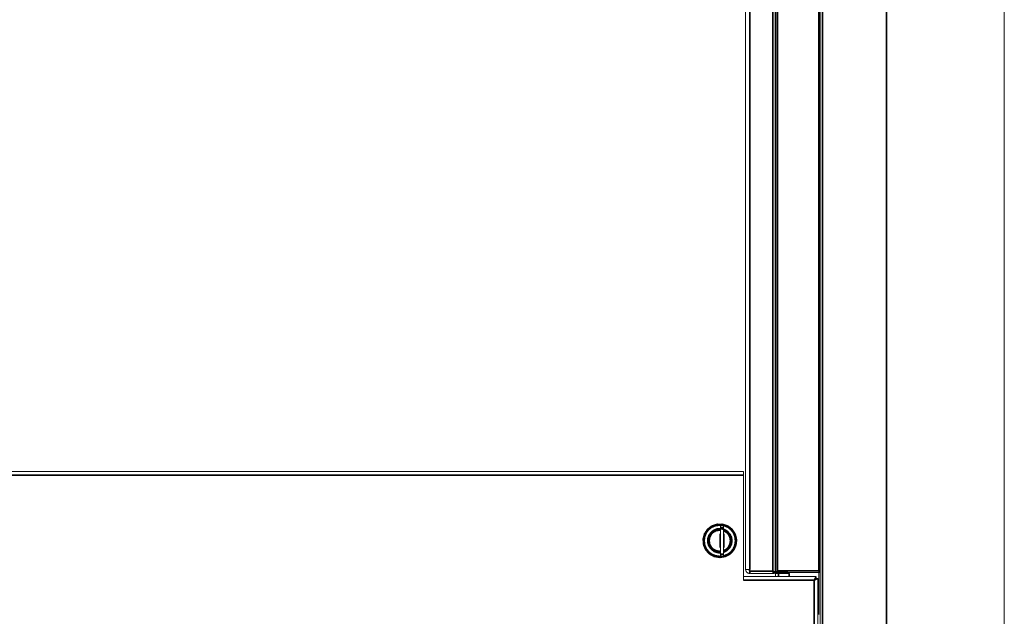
# Model space of a CAD drawing. Header units: millimetres. Extents: x 4 to 1188, y 1 to 840.
# Tile 98 of 256: x 539 to 634, y 384 to 442. Entities that reach past the tile are written whole.
import ezdxf

# ---------------------------------------------------------------- set-up
doc = ezdxf.new("R2010")
doc.units = ezdxf.units.MM
doc.layers.add('1', color=7, linetype='Continuous')

msp = doc.modelspace()

# ---------------------------------------------------------------- linework, layer by layer
at = {"layer": '1', "color": 154, "linetype": 'Continuous', "lineweight": 13}
for p, q in [((612.0106, 387.9319), (612.0106, 498.8605)), ((616.2963, 498.8605), (616.2963, 387.9319)), ((609.0678, 491.1105), (609.0678, 388.2247)), ((611.9249, 491.2105), (611.9249, 387.9676)), ((430.8821, 397.7176), (608.8535, 397.7176)), ((608.8535, 387.1747), (608.8535, 397.3605)), ((606.6392, 392.4319), (606.9249, 392.4319)), ((606.5678, 391.6605), (606.5678, 390.3462)), ((606.9963, 390.3462), (606.9963, 391.6605)), ((606.9249, 389.5176), (606.6392, 389.5176)), ((609.4678, 388.2247), (609.4678, 388.039)), ((609.4678, 387.9676), (609.4678, 388.039)), ((611.7821, 387.8247), (609.6106, 387.8247)), ((611.9821, 387.5247), (611.9821, 387.8105)), ((616.2963, 387.9319), (612.0106, 387.9319)), ((613.2963, 387.8105), (612.2678, 387.8105)), ((613.1535, 387.8105), (613.1535, 387.8192)), ((613.2963, 387.9322), (613.2963, 387.5334)), ((608.8538, 387.1747), (608.8535, 387.1747)), ((608.8538, 387.5319), (615.8904, 387.5319)), ((613.2963, 387.5247), (612.2678, 387.5247)), ((616.0821, 387.3403), (615.9106, 387.3403)), ((616.0821, 387.3403), (616.0821, 358.8605))]:
    msp.add_line(p, q, dxfattribs=at)
at = {"layer": '1', "color": 154, "linetype": 'Continuous', "lineweight": 35}
for p, q in [((612.1535, 498.8605), (612.1535, 388.0747)), ((616.1535, 388.0747), (616.1535, 498.8605)), ((609.4678, 491.1105), (609.4678, 388.2247)), ((611.7106, 388.039), (611.7106, 491.2105)), ((608.8535, 397.3605), (430.8821, 397.3605)), ((606.9249, 392.239), (606.6392, 392.239)), ((606.6392, 389.7105), (606.9249, 389.7105)), ((609.4678, 388.1105), (609.4678, 387.8247)), ((609.4678, 388.039), (611.7106, 388.039)), ((613.1535, 387.9247), (611.9821, 387.9247)), ((612.1535, 388.0747), (616.1535, 388.0747)), ((612.2678, 387.8105), (612.2678, 387.5247)), ((613.2963, 387.5247), (613.2963, 387.8105)), ((615.7249, 387.1747), (608.8538, 387.1747)), ((615.7249, 358.8605), (615.7249, 387.1747)), ((615.8904, 387.3605), (615.8904, 387.5319))]:
    msp.add_line(p, q, dxfattribs=at)
at = {"layer": '1', "color": 154, "linetype": 'Continuous', "lineweight": 13}
for points, knots in [([(616.2963, 358.9319), (616.2963, 405.5747), (616.2963, 452.289), (616.2963, 498.9319)], [0, 0, 0.3331633, 0.6668367, 1, 1]), ([(616.1535, 383.8605), (616.1535, 387.5319), (616.1535, 493.8605)], [0, 0, 0.0333766, 1, 1]), ([(634.1535, 358.8605), (634.1535, 386.8662), (634.1535, 442.8776), (634.1535, 468.7176)], [0, 0, 0.2549285, 0.7647854, 1, 1]), ([(608.8535, 397.3605), (608.8535, 397.4708), (608.8535, 397.5704), (608.8535, 397.6494), (608.8535, 397.7001), (608.8535, 397.7176)], [0, 0, 0.1999952, 0.3999961, 0.5999993, 0.7999914, 1, 1]), ([(608.2106, 391.0033), (608.205, 391.139), (608.0723, 391.6632), (607.7765, 392.116), (607.3497, 392.4482), (606.8382, 392.6238), (606.2974, 392.6238), (605.7859, 392.4482), (605.3591, 392.116), (605.0633, 391.6632), (604.9305, 391.139), (604.9752, 390.6), (605.1924, 390.1048), (605.5587, 389.7069), (606.0343, 389.4495), (606.5678, 389.3605), (607.1012, 389.4495), (607.5768, 389.7069), (607.9431, 390.1048), (608.1604, 390.6), (608.2106, 391.0033)], [0, 0, 0.0132122, 0.065837, 0.1184618, 0.1710854, 0.22371, 0.276334, 0.3289594, 0.3815837, 0.434208, 0.4868327, 0.539457, 0.5920816, 0.6447057, 0.6973303, 0.7499543, 0.8025791, 0.8552036, 0.9078283, 0.9604529, 1, 1]), ([(608.1571, 391.0033), (608.1029, 390.592), (608.0497, 390.4292), (607.9441, 390.2087), (607.7423, 389.9326), (607.6916, 389.8795), (607.3624, 389.627), (607.2762, 389.5806), (606.9791, 389.4682), (606.7144, 389.4208), (606.5678, 389.414), (606.1564, 389.4682), (606.1329, 389.4747), (605.7731, 389.627), (605.61, 389.735), (605.444, 389.8795), (605.2165, 390.1667), (605.1914, 390.2087), (605.0326, 390.592), (605.0056, 390.7113), (604.9785, 391.0033), (605.0056, 391.2954), (605.0326, 391.4147), (605.1914, 391.798), (605.2165, 391.84), (605.444, 392.1271), (605.61, 392.2716), (605.7731, 392.3797), (606.1329, 392.5319), (606.1564, 392.5385), (606.5678, 392.5926), (606.7144, 392.5858), (606.9791, 392.5385), (607.2762, 392.426), (607.3624, 392.3797), (607.6916, 392.1271), (607.7423, 392.074), (607.9441, 391.798), (608.0497, 391.5774), (608.1029, 391.4147), (608.1571, 391.0033)], [0, 0, 0.0416247, 0.058805, 0.0833359, 0.1176464, 0.1250124, 0.1666372, 0.1764575, 0.2083265, 0.2353044, 0.2500323, 0.2916565, 0.2941124, 0.3333013, 0.3529327, 0.3750151, 0.411766, 0.4166768, 0.4583014, 0.4705758, 0.5000002, 0.5294246, 0.5416991, 0.5833236, 0.588234, 0.6249851, 0.6470674, 0.6666988, 0.7058878, 0.7083437, 0.7499679, 0.7646958, 0.7916737, 0.8235429, 0.8333631, 0.8749878, 0.8823536, 0.9166641, 0.9411954, 0.9583753, 1, 1]), ([(606.6392, 392.239), (606.6392, 392.3397), (606.6392, 392.4078), (606.6392, 392.4319)], [0, 0, 0.3333339, 0.6666662, 1, 1]), ([(606.9249, 392.4319), (606.9249, 392.4078), (606.9249, 392.3397), (606.9249, 392.239)], [0, 0, 0.3333338, 0.6666661, 1, 1]), ([(606.6391, 392.1072), (606.452, 392.1044), (606.3214, 392.0827), (606.0142, 391.9621), (605.7562, 391.7564), (605.6721, 391.6541), (605.5703, 391.4837), (605.4848, 391.2335), (605.473, 391.1683), (605.473, 390.8383), (605.4848, 390.7731), (605.5703, 390.5229), (605.6721, 390.3526), (605.7562, 390.2503), (606.0142, 390.0445), (606.3214, 389.9239), (606.452, 389.9022), (606.6391, 389.8994)], [0, 0, 0.0517899, 0.0884499, 0.179814, 0.2711789, 0.3078399, 0.3627893, 0.4359794, 0.4543181, 0.5456824, 0.5640211, 0.6372112, 0.6921596, 0.7288206, 0.8201854, 0.9115496, 0.9482097, 1, 1]), ([(605.9191, 391.8961), (605.9191, 391.8961), (606.2268, 392.0529)], [0, 0, 0.0001249, 1, 1]), ([(606.5677, 392.1069), (606.5678, 392.1069), (606.6391, 392.1032)], [0, 0, 0.0009258, 1, 1]), ([(606.6392, 392.239), (606.6392, 391.4031), (606.6392, 390.5464), (606.6392, 389.7105)], [0, 0, 0.333334, 0.6666677, 1, 1]), ([(606.9249, 392.239), (606.9249, 391.4031), (606.9249, 390.5464), (606.9249, 389.7105)], [0, 0, 0.333334, 0.6666677, 1, 1]), ([(607.6749, 391.0033), (607.6257, 391.3297), (607.5792, 391.4536), (607.4825, 391.627), (607.3086, 391.8261), (607.2581, 391.8689), (606.9723, 392.0339), (606.9249, 392.0509)], [0, 0, 0.2405509, 0.3370758, 0.4817543, 0.674452, 0.7227377, 0.9632876, 1, 1]), ([(607.1195, 391.9591), (607.1196, 391.959), (607.2164, 391.8961), (607.4606, 391.652), (607.6173, 391.3443), (607.6472, 391.2328), (607.6713, 391.0033)], [0, 0, 0.0000259, 0.1002711, 0.3999036, 0.6995428, 0.7997874, 1, 1]), ([(606.2268, 389.9538), (605.9191, 390.1105), (605.8293, 390.1832), (605.675, 390.3547), (605.5596, 390.5545), (605.5182, 390.6623), (605.4642, 391.0033), (605.5182, 391.3443)], [0, 0, 0.1997896, 0.2666267, 0.4001248, 0.5336216, 0.6004622, 0.8002514, 1, 1]), ([(607.6713, 391.0033), (607.6472, 390.7739), (607.6173, 390.6623), (607.4606, 390.3547), (607.2164, 390.1105), (607.1196, 390.0476), (606.9249, 389.9609)], [0, 0, 0.1689695, 0.253574, 0.5064518, 0.7593267, 0.8439304, 1, 1]), ([(606.9249, 389.9557), (606.9723, 389.9727), (607.2581, 390.1377), (607.3086, 390.1806), (607.4825, 390.3796), (607.5792, 390.553), (607.6257, 390.677), (607.6749, 391.0033)], [0, 0, 0.0367115, 0.2772599, 0.3255476, 0.5182453, 0.6629211, 0.759446, 1, 1]), ([(606.6391, 389.9035), (606.5678, 389.8997), (606.3815, 389.9293)], [0, 0, 0.2747839, 1, 1]), ([(606.6392, 389.5176), (606.6392, 389.5417), (606.6392, 389.6098), (606.6392, 389.7105)], [0, 0, 0.3333306, 0.6666574, 1, 1]), ([(606.9249, 389.7105), (606.9249, 389.6098), (606.9249, 389.5417), (606.9249, 389.5176)], [0, 0, 0.3333426, 0.6666694, 1, 1]), ([(607.3341, 389.5705), (607.4712, 389.6312), (607.8684, 389.9996)], [0, 0, 0.2168359, 1, 1]), ([(609.0678, 388.2247), (609.0982, 388.0717), (609.1849, 387.9419), (609.3147, 387.8552), (609.4678, 387.8247)], [0, 0, 0.2499994, 0.5000054, 0.7500075, 1, 1]), ([(609.4678, 388.2247), (609.3147, 388.2247), (609.1849, 388.2247), (609.0982, 388.2247), (609.0678, 388.2247)], [0, 0, 0.2499918, 0.4999893, 0.7499945, 1, 1]), ([(609.3535, 388.2247), (609.3622, 388.181), (609.387, 388.1439), (609.424, 388.1192), (609.4678, 388.1105)], [0, 0, 0.2500109, 0.4999956, 0.7499939, 1, 1]), ([(609.6106, 387.8247), (609.6099, 387.8247), (609.5562, 387.8355), (609.5452, 387.8406), (609.5102, 387.866), (609.4986, 387.879), (609.4789, 387.9124), (609.475, 387.9226), (609.4682, 387.9569), (609.4678, 387.9676)], [0, 0, 0.0036166, 0.2852989, 0.3456387, 0.5517329, 0.6294502, 0.7909374, 0.833414, 0.9622486, 1, 1]), ([(611.9249, 387.9676), (611.914, 387.9129), (611.8831, 387.8666), (611.8367, 387.8356), (611.7821, 387.8247)], [0, 0, 0.2500017, 0.5000136, 0.7499983, 1, 1]), ([(611.9821, 387.9247), (611.9821, 387.881), (611.9821, 387.8439), (611.9821, 387.8192), (611.9821, 387.8105)], [0, 0, 0.2499878, 0.4999938, 0.749993, 1, 1]), ([(611.9821, 387.8105), (612.0038, 387.8105), (612.0657, 387.8105), (612.1584, 387.8105), (612.2678, 387.8105)], [0, 0, 0.2500003, 0.5, 0.7499997, 1, 1]), ([(612.1535, 388.0747), (612.0988, 388.0201), (612.0525, 387.9737), (612.0215, 387.9428), (612.0134, 387.9346), (612.0106, 387.9319)], [0, 0, 0.2874131, 0.554309, 0.7890389, 0.8963863, 1, 1]), ([(616.2963, 387.9319), (616.2936, 387.9346), (616.2855, 387.9428), (616.2545, 387.9737), (616.2082, 388.0201), (616.1535, 388.0747)], [0, 0, 0.1036085, 0.2109539, 0.4456792, 0.71257, 1, 1]), ([(608.8538, 387.1747), (608.8538, 387.269), (608.8538, 387.3801), (608.8538, 387.4669), (608.8538, 387.5192), (608.8538, 387.5319)], [0, 0, 0.1702258, 0.3900742, 0.609917, 0.8297654, 1, 1]), ([(612.2678, 387.5247), (612.1584, 387.5247), (612.0657, 387.5247), (612.0038, 387.5247), (611.9821, 387.5247)], [0, 0, 0.2500003, 0.5, 0.7499997, 1, 1]), ([(615.7213, 387.2166), (615.7198, 387.2134), (615.7178, 387.2063), (615.7173, 387.2025), (615.7171, 387.1984), (615.7173, 387.1944), (615.7175, 387.1923), (615.7178, 387.1903), (615.7188, 387.1865), (615.72, 387.1829), (615.7209, 387.1809), (615.7232, 387.1769), (615.7249, 387.1747)], [0, 0, 0.0787704, 0.2454955, 0.3323763, 0.4249372, 0.5175955, 0.5653977, 0.6091816, 0.6988305, 0.7850582, 0.8335206, 0.9382032, 1, 1]), ([(615.8904, 387.5319), (615.8851, 387.5239), (615.8824, 387.5192), (615.8727, 387.5016), (615.854, 387.4669), (615.838, 387.4369), (615.8217, 387.4063), (615.8077, 387.3801), (615.8035, 387.3722), (615.7844, 387.336), (615.7614, 387.2928), (615.7378, 387.2482), (615.7213, 387.2166)], [0, 0, 0.1374304, 0.1737589, 0.2707925, 0.4034304, 0.4948207, 0.5772594, 0.6427362, 0.6616426, 0.7451772, 0.840151, 0.9345569, 1, 1]), ([(615.8904, 387.3605), (615.8851, 387.3563), (615.8824, 387.3538), (615.8727, 387.3447), (615.854, 387.3266), (615.8528, 387.3255), (615.838, 387.3111), (615.8077, 387.2815), (615.7843, 387.2586), (615.7614, 387.2361), (615.7378, 387.2129), (615.7213, 387.1965)], [0, 0, 0.1215677, 0.1547652, 0.2432805, 0.3699317, 0.377238, 0.4603706, 0.6128478, 0.7216133, 0.8244535, 0.9279217, 1, 1]), ([(615.7667, 387.1711), (615.7643, 387.17), (615.7618, 387.169), (615.758, 387.1679), (615.7566, 387.1677), (615.754, 387.1673), (615.7461, 387.167), (615.744, 387.1671), (615.7424, 387.1673), (615.7401, 387.1677), (615.7363, 387.1687), (615.7311, 387.1707), (615.7271, 387.173), (615.7249, 387.1747)], [0, 0, 0.0601758, 0.1222695, 0.2120968, 0.2447404, 0.3039277, 0.4815598, 0.5296014, 0.5653348, 0.6189021, 0.7062347, 0.8333776, 0.9368782, 1, 1]), ([(615.7467, 387.1711), (615.7651, 387.1898), (615.7882, 387.2133), (615.8106, 387.2362), (615.8317, 387.2579), (615.8468, 387.2734), (615.8767, 387.3043), (615.8955, 387.3238), (615.904, 387.3328), (615.9066, 387.3356), (615.9106, 387.3403)], [0, 0, 0.0809496, 0.1841437, 0.2867654, 0.3875034, 0.4631023, 0.6300076, 0.7618155, 0.8455568, 0.8810605, 1, 1]), ([(616.0821, 387.3403), (616.0744, 387.3356), (616.0694, 387.3328), (616.0529, 387.3238), (616.0168, 387.3043), (615.9895, 387.2896), (615.9592, 387.2734), (615.9302, 387.2579), (615.8896, 387.2362), (615.8466, 387.2133), (615.8022, 387.1898), (615.7667, 387.1711)], [0, 0, 0.134708, 0.1736618, 0.2656691, 0.4040171, 0.487765, 0.570157, 0.64261, 0.7374518, 0.8322796, 0.9265184, 1, 1])]:
    msp.add_open_spline(points, degree=1, knots=knots, dxfattribs=at)
at = {"layer": '1', "color": 154, "linetype": 'Continuous', "lineweight": 35}
for points, knots in [([(616.5106, 361.8462), (616.5106, 382.2176), (616.5106, 428.9319), (616.5106, 475.6462), (616.5106, 498.889)], [0, 0, 0.1486501, 0.4895236, 0.8303972, 1, 1]), ([(622.7249, 498.889), (622.7249, 470.8833), (622.7249, 414.8719), (622.7249, 358.8605)], [0, 0, 0.2, 0.6, 1, 1]), ([(608.0856, 391.0033), (608.0339, 391.3962), (607.8823, 391.7622), (607.6411, 392.0766), (607.3267, 392.3178), (606.9606, 392.4695), (606.5678, 392.5212), (606.1749, 392.4695), (605.8088, 392.3178), (605.4945, 392.0766), (605.2533, 391.7622), (605.1016, 391.3962), (605.0499, 391.0033), (605.1016, 390.6105), (605.2533, 390.2444), (605.4945, 389.93), (605.8088, 389.6888), (606.1749, 389.5372), (606.5678, 389.4855), (606.8119, 389.5176)], [0, 0, 0.0537015, 0.1074032, 0.1611051, 0.2148067, 0.2685087, 0.3222102, 0.3759117, 0.4296138, 0.4833153, 0.5370173, 0.5907189, 0.6444205, 0.6981226, 0.7518237, 0.8055257, 0.8592276, 0.9129295, 0.966631, 1, 1]), ([(606.6392, 389.8293), (606.3055, 389.8543), (605.9785, 389.9826), (605.7038, 390.2017), (605.5059, 390.492), (605.4024, 390.8277), (605.4024, 391.179), (605.5059, 391.5147), (605.7038, 391.805), (605.9785, 392.024), (606.3055, 392.1523), (606.6559, 392.1786), (606.9984, 392.1004), (607.3026, 391.9248), (607.5416, 391.6672), (607.694, 391.3507), (607.7463, 391.0033)], [0, 0, 0.0597064, 0.1223922, 0.1850785, 0.2477643, 0.3104507, 0.373137, 0.4358233, 0.4985098, 0.561196, 0.6238819, 0.6865684, 0.7492543, 0.8119414, 0.8746278, 0.9373137, 1, 1]), ([(606.6391, 392.0242), (606.5678, 392.0355), (606.2488, 391.9849), (605.9611, 391.8383), (605.7328, 391.61), (605.5862, 391.3223), (605.5356, 391.0033), (605.5862, 390.6844), (605.7328, 390.3966), (605.9611, 390.1683), (606.2488, 390.0217), (606.5678, 389.9712), (606.6391, 389.9825)], [0, 0, 0.0214162, 0.1171337, 0.2128499, 0.3085667, 0.4042834, 0.4999993, 0.5957163, 0.6914331, 0.787149, 0.8828657, 0.978583, 1, 1]), ([(607.5999, 391.0033), (607.5494, 391.3223), (607.4028, 391.61), (607.1745, 391.8383), (606.9249, 391.9655)], [0, 0, 0.2585626, 0.5171277, 0.7756932, 1, 1]), ([(607.7463, 391.0033), (607.694, 390.6559), (607.5416, 390.3394), (607.3026, 390.0819), (606.9984, 389.9062), (606.9249, 389.8895)], [0, 0, 0.2372798, 0.4745606, 0.7118385, 0.9491217, 1, 1]), ([(606.9249, 390.0411), (607.1745, 390.1683), (607.4028, 390.3966), (607.5494, 390.6844), (607.5999, 391.0033)], [0, 0, 0.2243059, 0.4828689, 0.7414339, 1, 1]), ([(606.9605, 389.5372), (606.9606, 389.5372), (607.3267, 389.6888), (607.6411, 389.93), (607.8823, 390.2444), (608.0339, 390.6105), (608.0856, 391.0033)], [0, 0, 0.0000486, 0.2000392, 0.40003, 0.6000207, 0.8000085, 1, 1]), ([(611.7106, 388.039), (611.7926, 388.0117), (611.8345, 387.9977), (611.8621, 387.9885), (611.8745, 387.9844), (611.9086, 387.9731), (611.9141, 387.9712), (611.9249, 387.9676)], [0, 0, 0.255607, 0.400336, 0.5083815, 0.5628845, 0.7558125, 0.8025676, 1, 1]), ([(611.7106, 388.039), (611.738, 387.9571), (611.7519, 387.9152), (611.7611, 387.8876), (611.7653, 387.8752), (611.7766, 387.8411), (611.7785, 387.8355), (611.7821, 387.8247)], [0, 0, 0.2556175, 0.4003459, 0.5083878, 0.5628822, 0.755818, 0.8025684, 1, 1])]:
    msp.add_open_spline(points, degree=1, knots=knots, dxfattribs=at)
msp.add_open_spline([(615.7213, 387.1965), (615.7213, 387.2166)], degree=1, dxfattribs=at)

doc.saveas('drawing.dxf')
